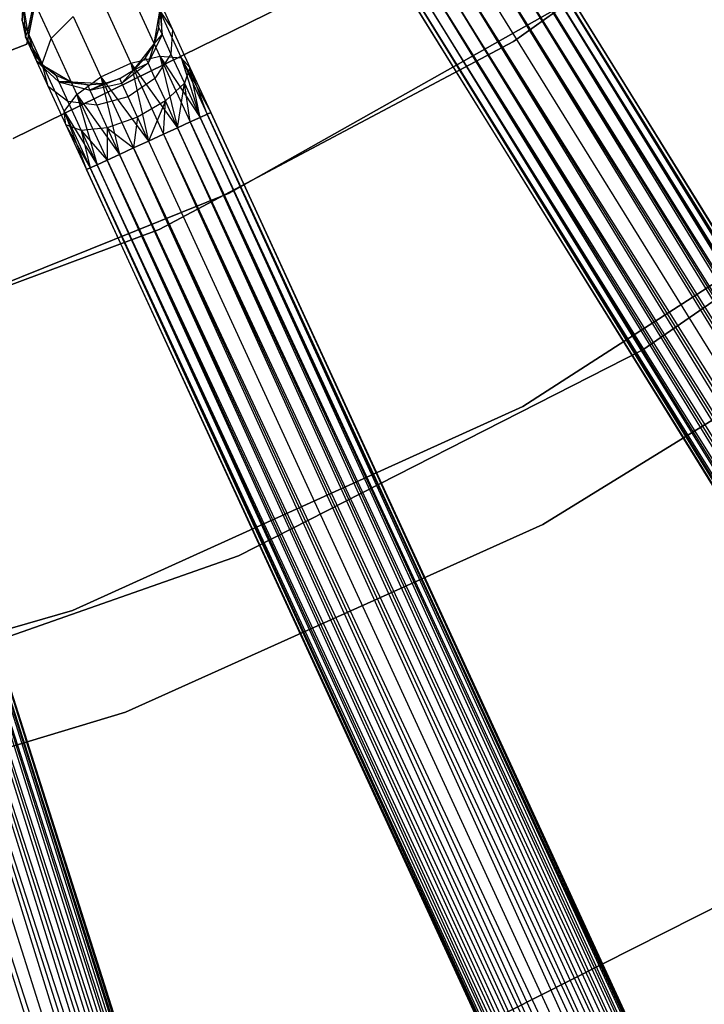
# Model space of a CAD drawing. Extents: x -102 to 101, y -101 to 102.
# Tile 141 of 256: x 16 to 25, y -52 to -38. Entities that reach past the tile are written whole.
import ezdxf

# ---------------------------------------------------------------- set-up
doc = ezdxf.new("R2010")
doc.units = 0
doc.header["$LTSCALE"] = 25.4
doc.layers.get('0').update_dxf_attribs({"linetype": 'CONTINUOUS'})

# ---------------------------------------------------------------- blocks, each defined once
blk = doc.blocks.new('NL2500012268_STL')
at = {"color": 0}
for p, q in [((126.041, -37.86, 336), (130.781, -34.483, 336)), ((130.781, -34.483, 337), (126.041, -37.86, 337)), ((126.041, -37.86, 336), (130.781, -34.483, 336)), ((130.781, -34.483, 337), (126.041, -37.86, 337)), ((126.231, -36.292, 327.855), (145.91, -68.074, 327.855)), ((126.231, -36.292, 327.855), (145.91, -68.074, 327.855)), ((145.815, -68.133, 326.932), (126.231, -36.292, 327.145)), ((126.231, -36.292, 327.145), (145.959, -68.044, 327.379)), ((126.231, -36.292, 327.145), (145.959, -68.044, 327.379)), ((145.815, -68.133, 326.932), (126.231, -36.292, 327.145)), ((145.959, -68.044, 327.379), (126.28, -36.262, 327.621)), ((126.28, -36.262, 327.379), (145.959, -68.044, 327.379)), ((145.959, -68.044, 327.379), (126.28, -36.262, 327.621)), ((126.28, -36.262, 327.621), (145.91, -68.074, 327.855)), ((126.28, -36.262, 327.621), (145.91, -68.074, 327.855)), ((126.28, -36.262, 327.379), (145.959, -68.044, 327.379)), ((126, -36.435, 328.249), (145.679, -68.217, 328.249)), ((126, -36.435, 328.249), (145.679, -68.217, 328.249)), ((145.51, -68.322, 326.615), (126, -36.435, 326.751)), ((126, -36.435, 326.751), (145.815, -68.133, 326.932)), ((126, -36.435, 326.751), (145.815, -68.133, 326.932)), ((145.51, -68.322, 326.615), (126, -36.435, 326.751)), ((145.91, -68.074, 327.855), (126.136, -36.351, 328.068)), ((126.136, -36.351, 328.068), (145.679, -68.217, 328.249)), ((126.136, -36.351, 328.068), (145.679, -68.217, 328.249)), ((145.91, -68.074, 327.855), (126.136, -36.351, 328.068)), ((126.136, -36.351, 326.932), (145.815, -68.133, 326.932)), ((126.136, -36.351, 326.932), (145.815, -68.133, 326.932)), ((145.679, -68.217, 328.249), (125.831, -36.54, 328.385)), ((125.831, -36.54, 328.385), (145.318, -68.44, 328.471)), ((125.831, -36.54, 328.385), (145.318, -68.44, 328.471)), ((145.679, -68.217, 328.249), (125.831, -36.54, 328.385)), ((125.831, -36.54, 326.615), (145.51, -68.322, 326.615)), ((125.831, -36.54, 326.615), (145.51, -68.322, 326.615)), ((125.64, -36.658, 328.471), (145.318, -68.44, 328.471)), ((125.64, -36.658, 328.471), (145.318, -68.44, 328.471)), ((125.64, -36.658, 326.529), (145.115, -68.566, 326.5)), ((125.64, -36.658, 326.529), (145.115, -68.566, 326.5)), ((125.64, -36.658, 326.529), (145.51, -68.322, 326.615)), ((125.64, -36.658, 326.529), (145.51, -68.322, 326.615)), ((123.869, -36.77, 336), (118.78, -39.271, 336)), ((118.78, -39.271, 328.5), (123.869, -36.77, 328.5)), ((118.78, -39.271, 328.5), (123.869, -36.77, 328.5)), ((123.869, -36.77, 336), (118.78, -39.271, 336)), ((125.436, -36.784, 328.5), (145.115, -68.566, 328.5)), ((125.436, -36.784, 328.5), (145.115, -68.566, 328.5)), ((125.436, -36.784, 326.5), (145.115, -68.566, 326.5)), ((125.436, -36.784, 326.5), (145.115, -68.566, 326.5)), ((125.233, -36.91, 326.529), (145.115, -68.566, 326.5)), ((144.72, -68.811, 326.615), (125.233, -36.91, 326.529)), ((144.72, -68.811, 326.615), (125.233, -36.91, 326.529)), ((125.233, -36.91, 328.471), (144.911, -68.692, 328.471)), ((125.233, -36.91, 328.471), (144.911, -68.692, 328.471)), ((125.233, -36.91, 326.529), (145.115, -68.566, 326.5)), ((144.415, -68.999, 326.932), (124.873, -37.133, 326.751)), ((124.873, -37.133, 326.751), (144.72, -68.811, 326.615)), ((124.873, -37.133, 326.751), (144.72, -68.811, 326.615)), ((144.415, -68.999, 326.932), (124.873, -37.133, 326.751)), ((124.873, -37.133, 328.249), (144.551, -68.915, 328.249)), ((124.873, -37.133, 328.249), (144.551, -68.915, 328.249)), ((125.041, -37.029, 326.615), (144.72, -68.811, 326.615)), ((125.041, -37.029, 326.615), (144.72, -68.811, 326.615)), ((144.911, -68.692, 328.471), (125.041, -37.029, 328.385)), ((125.041, -37.029, 328.385), (144.551, -68.915, 328.249)), ((125.041, -37.029, 328.385), (144.551, -68.915, 328.249)), ((144.911, -68.692, 328.471), (125.041, -37.029, 328.385)), ((119.08, -37.276, 328.448), (118.985, -37.721, 328.599)), ((119.08, -37.276, 328.448), (118.985, -37.721, 328.599)), ((119.08, -37.276, 328.448), (119.329, -37.818, 327.557)), ((119.08, -37.276, 328.448), (119.329, -37.818, 327.557)), ((120.083, -37.298, 327.399), (120.486, -38.173, 326.755)), ((120.083, -37.298, 327.399), (120.486, -38.173, 326.755)), ((120.534, -37.263, 327.557), (120.907, -38.073, 326.961)), ((120.534, -37.263, 327.557), (120.907, -38.073, 326.961)), ((121.914, -40.063, 336), (126.978, -37.205, 336)), ((126.978, -37.205, 328.5), (121.914, -40.063, 328.5)), ((121.914, -40.063, 336), (126.978, -37.205, 336)), ((126.978, -37.205, 328.5), (121.914, -40.063, 328.5)), ((124.592, -37.307, 327.379), (144.271, -69.089, 327.379)), ((124.592, -37.307, 327.621), (144.271, -69.089, 327.379)), ((144.32, -69.058, 327.855), (124.592, -37.307, 327.621)), ((124.592, -37.307, 327.621), (144.271, -69.089, 327.379)), ((124.592, -37.307, 327.379), (144.271, -69.089, 327.379)), ((144.32, -69.058, 327.855), (124.592, -37.307, 327.621)), ((144.271, -69.089, 327.379), (124.641, -37.276, 327.145)), ((124.641, -37.276, 327.145), (144.415, -68.999, 326.932)), ((124.641, -37.276, 327.145), (144.415, -68.999, 326.932)), ((144.271, -69.089, 327.379), (124.641, -37.276, 327.145)), ((124.641, -37.276, 327.855), (144.32, -69.058, 327.855)), ((124.641, -37.276, 327.855), (144.32, -69.058, 327.855)), ((124.737, -37.218, 326.932), (144.415, -68.999, 326.932)), ((124.737, -37.218, 326.932), (144.415, -68.999, 326.932)), ((144.551, -68.915, 328.249), (124.737, -37.218, 328.068)), ((124.737, -37.218, 328.068), (144.32, -69.058, 327.855)), ((124.737, -37.218, 328.068), (144.32, -69.058, 327.855)), ((144.551, -68.915, 328.249), (124.737, -37.218, 328.068)), ((118.923, -37.317, 329.5), (118.91, -37.558, 329.5)), ((118.91, -37.558, 329.5), (118.923, -37.317, 335)), ((118.91, -37.558, 329.5), (118.923, -37.317, 335)), ((118.923, -37.317, 329.5), (118.91, -37.558, 329.5)), ((118.923, -37.317, 335), (118.956, -37.795, 335)), ((118.923, -37.317, 335), (118.956, -37.795, 335)), ((118.923, -37.317, 329.5), (118.985, -37.721, 328.599)), ((118.923, -37.317, 329.5), (118.985, -37.721, 328.599)), ((119.072, -37.413, 335), (118.978, -37.898, 335)), ((118.978, -37.898, 333), (119.072, -37.413, 333)), ((118.978, -37.898, 333), (119.072, -37.413, 333)), ((119.072, -37.413, 335), (118.978, -37.898, 335)), ((120.823, -37.892, 335), (120.906, -37.421, 335)), ((120.823, -37.892, 335), (120.906, -37.421, 335)), ((120.893, -37.661, 329.5), (120.906, -37.421, 335)), ((120.893, -37.661, 329.5), (120.906, -37.421, 329.5)), ((120.893, -37.661, 329.5), (120.906, -37.421, 335)), ((120.893, -37.661, 329.5), (120.906, -37.421, 329.5)), ((120.898, -37.403, 327.835), (121.217, -38.097, 327.325)), ((120.898, -37.403, 327.835), (121.217, -38.097, 327.325)), ((120.898, -37.403, 327.835), (121.09, -37.684, 328.171)), ((120.898, -37.403, 327.835), (121.09, -37.684, 328.171)), ((120.906, -37.421, 329.5), (120.939, -37.76, 328.952)), ((120.906, -37.421, 329.5), (120.939, -37.76, 328.952)), ((120.939, -37.76, 328.952), (120.92, -37.314, 328.781)), ((120.92, -37.314, 328.781), (121.09, -37.684, 328.171)), ((120.92, -37.314, 328.781), (121.09, -37.684, 328.171)), ((120.939, -37.76, 328.952), (120.92, -37.314, 328.781)), ((118.91, -37.558, 329.5), (118.956, -37.795, 335)), ((118.91, -37.558, 329.5), (118.956, -37.795, 329.5)), ((118.91, -37.558, 329.5), (118.956, -37.795, 335)), ((118.91, -37.558, 329.5), (118.956, -37.795, 329.5)), ((118.91, -37.558, 329.5), (118.985, -37.721, 328.599)), ((118.91, -37.558, 329.5), (118.985, -37.721, 328.599)), ((119.329, -37.818, 327.557), (119.649, -37.498, 327.399)), ((119.329, -37.818, 327.557), (119.649, -37.498, 327.399)), ((119.649, -37.498, 327.399), (120.051, -38.373, 326.755)), ((119.649, -37.498, 327.399), (120.051, -38.373, 326.755)), ((118.956, -37.795, 329.5), (118.985, -37.721, 328.599)), ((118.956, -37.795, 329.5), (118.985, -37.721, 328.599)), ((118.985, -37.721, 328.599), (119.116, -38.144, 328.781)), ((118.985, -37.721, 328.599), (119.116, -38.144, 328.781)), ((118.985, -37.721, 328.599), (119.199, -38.184, 327.835)), ((118.985, -37.721, 328.599), (119.199, -38.184, 327.835)), ((120.823, -37.892, 329.5), (120.893, -37.661, 329.5)), ((120.893, -37.661, 329.5), (120.823, -37.892, 335)), ((120.893, -37.661, 329.5), (120.823, -37.892, 335)), ((120.823, -37.892, 329.5), (120.893, -37.661, 329.5)), ((120.893, -37.661, 329.5), (120.939, -37.76, 328.952)), ((120.893, -37.661, 329.5), (120.939, -37.76, 328.952)), ((121.09, -37.684, 328.171), (121.068, -38.042, 328.487)), ((121.09, -37.684, 328.171), (121.068, -38.042, 328.487)), ((121.09, -37.684, 328.171), (121.345, -38.238, 327.764)), ((121.09, -37.684, 328.171), (121.345, -38.238, 327.764)), ((118.956, -37.795, 335), (119.207, -38.202, 335)), ((118.956, -37.795, 329.5), (118.956, -37.795, 335)), ((118.956, -37.795, 329.5), (118.956, -37.795, 335)), ((118.956, -37.795, 329.5), (119.116, -38.144, 328.781)), ((119.057, -38.014, 329.5), (118.956, -37.795, 335)), ((119.057, -38.014, 329.5), (118.956, -37.795, 335)), ((118.956, -37.795, 335), (119.207, -38.202, 335)), ((118.956, -37.795, 329.5), (119.116, -38.144, 328.781)), ((119.199, -38.184, 327.835), (119.329, -37.818, 327.557)), ((119.199, -38.184, 327.835), (119.329, -37.818, 327.557)), ((119.329, -37.818, 327.557), (119.702, -38.628, 326.961)), ((119.329, -37.818, 327.557), (119.702, -38.628, 326.961)), ((120.939, -37.76, 328.952), (120.736, -38.176, 329.073)), ((120.939, -37.76, 328.952), (120.736, -38.176, 329.073)), ((120.823, -37.892, 329.5), (120.939, -37.76, 328.952)), ((120.823, -37.892, 329.5), (120.939, -37.76, 328.952)), ((120.899, -40.59, 336), (126.041, -37.86, 336)), ((126.041, -37.86, 337), (120.899, -40.59, 337)), ((120.899, -40.59, 336), (126.041, -37.86, 336)), ((126.041, -37.86, 337), (120.899, -40.59, 337)), ((120.939, -37.76, 328.952), (121.068, -38.042, 328.487)), ((120.939, -37.76, 328.952), (121.068, -38.042, 328.487)), ((126.041, -37.86, 336), (126.041, -37.86, 337)), ((126.041, -37.86, 336), (126.041, -37.86, 337)), ((118.978, -37.898, 335), (116.052, -39.029, 335)), ((116.052, -39.029, 333), (118.978, -37.898, 333)), ((116.052, -39.029, 333), (118.978, -37.898, 333)), ((118.978, -37.898, 335), (116.052, -39.029, 335)), ((118.978, -37.898, 335), (118.978, -37.898, 333)), ((118.978, -37.898, 335), (118.978, -37.898, 333)), ((119.057, -38.014, 329.5), (119.116, -38.144, 328.781)), ((119.057, -38.014, 329.5), (119.207, -38.202, 335)), ((119.057, -38.014, 329.5), (119.207, -38.202, 329.5)), ((119.057, -38.014, 329.5), (119.207, -38.202, 335)), ((119.057, -38.014, 329.5), (119.207, -38.202, 329.5)), ((119.057, -38.014, 329.5), (119.116, -38.144, 328.781)), ((120.531, -38.271, 335), (120.823, -37.892, 335)), ((120.531, -38.271, 335), (120.823, -37.892, 335)), ((120.7, -38.099, 329.5), (120.823, -37.892, 335)), ((120.7, -38.099, 329.5), (120.823, -37.892, 329.5)), ((120.7, -38.099, 329.5), (120.823, -37.892, 335)), ((120.7, -38.099, 329.5), (120.823, -37.892, 329.5)), ((120.823, -37.892, 329.5), (120.736, -38.176, 329.073)), ((120.823, -37.892, 329.5), (120.736, -38.176, 329.073)), ((120.823, -37.892, 329.5), (120.823, -37.892, 335)), ((120.823, -37.892, 329.5), (120.823, -37.892, 335)), ((119.398, -38.349, 329.5), (119.116, -38.144, 328.781)), ((119.116, -38.144, 328.781), (119.443, -38.448, 328.952)), ((119.398, -38.349, 329.5), (119.116, -38.144, 328.781)), ((119.207, -38.202, 329.5), (119.116, -38.144, 328.781)), ((119.207, -38.202, 329.5), (119.116, -38.144, 328.781)), ((119.116, -38.144, 328.781), (119.443, -38.448, 328.952)), ((119.116, -38.144, 328.781), (119.287, -38.514, 328.171)), ((119.116, -38.144, 328.781), (119.287, -38.514, 328.171)), ((120.486, -38.173, 326.755), (120.907, -38.073, 326.961)), ((120.486, -38.173, 326.755), (120.907, -38.073, 326.961)), ((120.531, -38.271, 329.5), (120.7, -38.099, 329.5)), ((120.7, -38.099, 329.5), (120.531, -38.271, 335)), ((120.7, -38.099, 329.5), (120.531, -38.271, 335)), ((120.531, -38.271, 329.5), (120.7, -38.099, 329.5)), ((120.7, -38.099, 329.5), (120.736, -38.176, 329.073)), ((120.7, -38.099, 329.5), (120.736, -38.176, 329.073)), ((121.068, -38.042, 328.487), (120.837, -38.396, 328.712)), ((121.068, -38.042, 328.487), (120.837, -38.396, 328.712)), ((120.907, -38.073, 326.961), (121.166, -39.112, 326.615)), ((120.907, -38.073, 326.961), (121.166, -39.112, 326.615)), ((120.907, -38.073, 326.961), (121.346, -39.029, 326.751)), ((120.907, -38.073, 326.961), (121.346, -39.029, 326.751)), ((120.907, -38.073, 326.961), (121.492, -38.962, 326.932)), ((120.907, -38.073, 326.961), (121.492, -38.962, 326.932)), ((120.907, -38.073, 326.961), (121.217, -38.097, 327.325)), ((120.907, -38.073, 326.961), (121.217, -38.097, 327.325)), ((121.068, -38.042, 328.487), (121.263, -38.464, 328.177)), ((121.068, -38.042, 328.487), (121.263, -38.464, 328.177)), ((121.217, -38.097, 327.325), (121.492, -38.962, 326.932)), ((121.217, -38.097, 327.325), (121.492, -38.962, 326.932)), ((121.217, -38.097, 327.325), (121.593, -38.915, 327.145)), ((121.217, -38.097, 327.325), (121.593, -38.915, 327.145)), ((121.217, -38.097, 327.325), (121.646, -38.891, 327.379)), ((121.217, -38.097, 327.325), (121.646, -38.891, 327.379)), ((121.217, -38.097, 327.325), (121.345, -38.238, 327.764)), ((121.217, -38.097, 327.325), (121.345, -38.238, 327.764)), ((119.287, -38.514, 328.171), (119.199, -38.184, 327.835)), ((119.199, -38.184, 327.835), (119.518, -38.878, 327.325)), ((119.199, -38.184, 327.835), (119.518, -38.878, 327.325)), ((119.287, -38.514, 328.171), (119.199, -38.184, 327.835)), ((119.207, -38.202, 335), (119.619, -38.446, 335)), ((119.207, -38.202, 329.5), (119.207, -38.202, 335)), ((119.207, -38.202, 329.5), (119.207, -38.202, 335)), ((119.207, -38.202, 329.5), (119.398, -38.349, 329.5)), ((119.398, -38.349, 329.5), (119.207, -38.202, 335)), ((119.398, -38.349, 329.5), (119.207, -38.202, 335)), ((119.207, -38.202, 335), (119.619, -38.446, 335)), ((119.207, -38.202, 329.5), (119.398, -38.349, 329.5)), ((120.051, -38.373, 326.755), (120.486, -38.173, 326.755)), ((120.051, -38.373, 326.755), (120.486, -38.173, 326.755)), ((120.326, -38.398, 335), (120.531, -38.271, 335)), ((120.326, -38.398, 329.5), (120.531, -38.271, 329.5)), ((120.326, -38.398, 335), (120.531, -38.271, 335)), ((120.326, -38.398, 329.5), (120.531, -38.271, 329.5)), ((120.736, -38.176, 329.073), (120.358, -38.467, 329.117)), ((120.736, -38.176, 329.073), (120.358, -38.467, 329.117)), ((120.531, -38.271, 329.5), (120.358, -38.467, 329.117)), ((120.531, -38.271, 329.5), (120.358, -38.467, 329.117)), ((120.486, -38.173, 326.755), (120.744, -39.306, 326.5)), ((120.486, -38.173, 326.755), (120.744, -39.306, 326.5)), ((120.486, -38.173, 326.755), (120.961, -39.206, 326.529)), ((120.486, -38.173, 326.755), (120.961, -39.206, 326.529)), ((120.486, -38.173, 326.755), (121.166, -39.112, 326.615)), ((120.486, -38.173, 326.755), (121.166, -39.112, 326.615)), ((120.531, -38.271, 329.5), (120.736, -38.176, 329.073)), ((120.531, -38.271, 329.5), (120.736, -38.176, 329.073)), ((120.531, -38.271, 329.5), (120.531, -38.271, 335)), ((120.531, -38.271, 329.5), (120.531, -38.271, 335)), ((120.736, -38.176, 329.073), (120.837, -38.396, 328.712)), ((120.736, -38.176, 329.073), (120.837, -38.396, 328.712)), ((121.345, -38.238, 327.764), (121.263, -38.464, 328.177)), ((121.345, -38.238, 327.764), (121.263, -38.464, 328.177)), ((121.345, -38.238, 327.764), (121.646, -38.891, 327.379)), ((121.345, -38.238, 327.764), (121.646, -38.891, 327.621)), ((121.345, -38.238, 327.764), (121.646, -38.891, 327.379)), ((121.492, -38.962, 328.068), (121.345, -38.238, 327.764)), ((121.492, -38.962, 328.068), (121.345, -38.238, 327.764)), ((121.593, -38.915, 327.855), (121.345, -38.238, 327.764)), ((121.593, -38.915, 327.855), (121.345, -38.238, 327.764)), ((121.345, -38.238, 327.764), (121.646, -38.891, 327.621)), ((119.398, -38.349, 329.5), (119.619, -38.446, 335)), ((119.398, -38.349, 329.5), (119.619, -38.446, 329.5)), ((119.398, -38.349, 329.5), (119.619, -38.446, 335)), ((119.398, -38.349, 329.5), (119.619, -38.446, 329.5)), ((119.398, -38.349, 329.5), (119.443, -38.448, 328.952)), ((119.398, -38.349, 329.5), (119.443, -38.448, 328.952)), ((119.619, -38.446, 329.5), (119.443, -38.448, 328.952)), ((119.619, -38.446, 329.5), (119.443, -38.448, 328.952)), ((119.856, -38.488, 329.5), (119.443, -38.448, 328.952)), ((119.443, -38.448, 328.952), (119.891, -38.565, 329.073)), ((119.856, -38.488, 329.5), (119.443, -38.448, 328.952)), ((119.443, -38.448, 328.952), (119.891, -38.565, 329.073)), ((119.443, -38.448, 328.952), (119.573, -38.73, 328.487)), ((119.443, -38.448, 328.952), (119.573, -38.73, 328.487)), ((119.619, -38.446, 335), (120.097, -38.471, 335)), ((119.619, -38.446, 329.5), (119.619, -38.446, 335)), ((119.619, -38.446, 329.5), (119.619, -38.446, 335)), ((119.619, -38.446, 329.5), (119.856, -38.488, 329.5)), ((119.856, -38.488, 329.5), (119.619, -38.446, 335)), ((119.856, -38.488, 329.5), (119.619, -38.446, 335)), ((119.619, -38.446, 335), (120.097, -38.471, 335)), ((119.619, -38.446, 329.5), (119.856, -38.488, 329.5)), ((119.702, -38.628, 326.961), (120.051, -38.373, 326.755)), ((119.702, -38.628, 326.961), (120.051, -38.373, 326.755)), ((120.326, -38.398, 329.5), (119.891, -38.565, 329.073)), ((120.326, -38.398, 329.5), (119.891, -38.565, 329.073)), ((120.051, -38.373, 326.755), (120.322, -39.5, 326.615)), ((120.051, -38.373, 326.755), (120.322, -39.5, 326.615)), ((120.051, -38.373, 326.755), (120.527, -39.406, 326.529)), ((120.051, -38.373, 326.755), (120.527, -39.406, 326.529)), ((120.051, -38.373, 326.755), (120.744, -39.306, 326.5)), ((120.051, -38.373, 326.755), (120.744, -39.306, 326.5)), ((120.097, -38.471, 335), (120.326, -38.398, 335)), ((120.097, -38.471, 329.5), (120.326, -38.398, 329.5)), ((120.097, -38.471, 335), (120.326, -38.398, 335)), ((120.097, -38.471, 329.5), (120.326, -38.398, 329.5)), ((120.326, -38.398, 329.5), (120.326, -38.398, 335)), ((120.326, -38.398, 329.5), (120.326, -38.398, 335)), ((120.358, -38.467, 329.117), (120.326, -38.398, 329.5)), ((120.358, -38.467, 329.117), (120.326, -38.398, 329.5)), ((120.837, -38.396, 328.712), (120.448, -38.664, 328.793)), ((120.837, -38.396, 328.712), (120.448, -38.664, 328.793)), ((120.837, -38.396, 328.712), (120.988, -38.724, 328.47)), ((120.837, -38.396, 328.712), (120.988, -38.724, 328.47)), ((119.573, -38.73, 328.487), (119.287, -38.514, 328.171)), ((119.287, -38.514, 328.171), (119.542, -39.068, 327.764)), ((119.287, -38.514, 328.171), (119.542, -39.068, 327.764)), ((119.573, -38.73, 328.487), (119.287, -38.514, 328.171)), ((119.856, -38.488, 329.5), (120.097, -38.471, 335)), ((119.856, -38.488, 329.5), (120.097, -38.471, 335)), ((119.856, -38.488, 329.5), (120.097, -38.471, 329.5)), ((119.856, -38.488, 329.5), (120.097, -38.471, 329.5)), ((119.856, -38.488, 329.5), (119.891, -38.565, 329.073)), ((119.856, -38.488, 329.5), (119.891, -38.565, 329.073)), ((119.891, -38.565, 329.073), (120.358, -38.467, 329.117)), ((119.891, -38.565, 329.073), (120.358, -38.467, 329.117)), ((120.097, -38.471, 329.5), (119.891, -38.565, 329.073)), ((120.097, -38.471, 329.5), (119.891, -38.565, 329.073)), ((119.891, -38.565, 329.073), (119.992, -38.784, 328.712)), ((119.891, -38.565, 329.073), (119.992, -38.784, 328.712)), ((120.097, -38.471, 329.5), (120.097, -38.471, 335)), ((120.097, -38.471, 329.5), (120.097, -38.471, 335)), ((120.448, -38.664, 328.793), (120.358, -38.467, 329.117)), ((120.448, -38.664, 328.793), (120.358, -38.467, 329.117)), ((120.988, -38.724, 328.47), (121.263, -38.464, 328.177)), ((120.988, -38.724, 328.47), (121.263, -38.464, 328.177)), ((121.166, -39.112, 328.385), (121.263, -38.464, 328.177)), ((121.166, -39.112, 328.385), (121.263, -38.464, 328.177)), ((121.263, -38.464, 328.177), (121.492, -38.962, 328.068)), ((121.346, -39.029, 328.249), (121.263, -38.464, 328.177)), ((121.346, -39.029, 328.249), (121.263, -38.464, 328.177)), ((121.263, -38.464, 328.177), (121.492, -38.962, 328.068)), ((133.335, -38.59, 26.5), (127.918, -42.336, 26.5)), ((127.918, -42.336, 20), (133.335, -38.59, 20)), ((127.918, -42.336, 20), (133.335, -38.59, 20)), ((133.335, -38.59, 26.5), (127.918, -42.336, 26.5)), ((119.518, -38.878, 327.325), (119.702, -38.628, 326.961)), ((119.518, -38.878, 327.325), (119.702, -38.628, 326.961)), ((119.992, -38.784, 328.712), (119.573, -38.73, 328.487)), ((119.573, -38.73, 328.487), (119.767, -39.152, 328.177)), ((119.573, -38.73, 328.487), (119.767, -39.152, 328.177)), ((119.992, -38.784, 328.712), (119.573, -38.73, 328.487)), ((119.702, -38.628, 326.961), (119.996, -39.65, 326.932)), ((119.702, -38.628, 326.961), (119.996, -39.65, 326.932)), ((119.702, -38.628, 326.961), (120.142, -39.583, 326.751)), ((119.702, -38.628, 326.961), (120.142, -39.583, 326.751)), ((119.702, -38.628, 326.961), (120.322, -39.5, 326.615)), ((119.702, -38.628, 326.961), (120.322, -39.5, 326.615)), ((120.448, -38.664, 328.793), (119.992, -38.784, 328.712)), ((120.448, -38.664, 328.793), (119.992, -38.784, 328.712)), ((120.584, -38.958, 328.576), (120.448, -38.664, 328.793)), ((120.584, -38.958, 328.576), (120.448, -38.664, 328.793)), ((120.988, -38.724, 328.47), (120.584, -38.958, 328.576)), ((120.988, -38.724, 328.47), (120.584, -38.958, 328.576)), ((120.988, -38.724, 328.47), (120.744, -39.306, 328.5)), ((120.988, -38.724, 328.47), (120.744, -39.306, 328.5)), ((120.961, -39.206, 328.471), (120.988, -38.724, 328.47)), ((120.961, -39.206, 328.471), (120.988, -38.724, 328.47)), ((121.166, -39.112, 328.385), (120.988, -38.724, 328.47)), ((121.166, -39.112, 328.385), (120.988, -38.724, 328.47)), ((119.542, -39.068, 327.764), (119.518, -38.878, 327.325)), ((119.518, -38.878, 327.325), (119.842, -39.721, 327.379)), ((119.518, -38.878, 327.325), (119.842, -39.721, 327.379)), ((119.518, -38.878, 327.325), (119.895, -39.697, 327.145)), ((119.518, -38.878, 327.325), (119.895, -39.697, 327.145)), ((119.518, -38.878, 327.325), (119.996, -39.65, 326.932)), ((119.518, -38.878, 327.325), (119.996, -39.65, 326.932)), ((119.542, -39.068, 327.764), (119.518, -38.878, 327.325)), ((119.992, -38.784, 328.712), (120.144, -39.113, 328.47)), ((119.992, -38.784, 328.712), (120.144, -39.113, 328.47)), ((120.584, -38.958, 328.576), (120.144, -39.113, 328.47)), ((120.584, -38.958, 328.576), (120.144, -39.113, 328.47)), ((120.584, -38.958, 328.576), (120.527, -39.406, 328.471)), ((120.584, -38.958, 328.576), (120.527, -39.406, 328.471)), ((120.744, -39.306, 328.5), (120.584, -38.958, 328.576)), ((120.744, -39.306, 328.5), (120.584, -38.958, 328.576)), ((121.492, -38.962, 326.932), (121.346, -39.029, 326.751)), ((121.346, -39.029, 328.249), (121.492, -38.962, 328.068)), ((121.346, -39.029, 328.249), (121.492, -38.962, 328.068)), ((121.492, -38.962, 326.932), (121.346, -39.029, 326.751)), ((121.593, -38.915, 327.145), (121.492, -38.962, 326.932)), ((121.492, -38.962, 328.068), (121.593, -38.915, 327.855)), ((121.492, -38.962, 328.068), (121.593, -38.915, 327.855)), ((121.593, -38.915, 327.145), (121.492, -38.962, 326.932)), ((137.217, -72.875, 327.855), (121.492, -38.962, 328.068)), ((121.492, -38.962, 328.068), (136.97, -72.988, 328.249)), ((121.492, -38.962, 328.068), (136.97, -72.988, 328.249)), ((137.217, -72.875, 327.855), (121.492, -38.962, 328.068)), ((121.492, -38.962, 326.932), (137.115, -72.921, 326.932)), ((121.492, -38.962, 326.932), (137.115, -72.921, 326.932)), ((121.646, -38.891, 327.379), (121.593, -38.915, 327.145)), ((121.593, -38.915, 327.855), (121.646, -38.891, 327.621)), ((121.593, -38.915, 327.855), (121.646, -38.891, 327.621)), ((121.646, -38.891, 327.379), (121.593, -38.915, 327.145)), ((121.593, -38.915, 327.855), (137.217, -72.875, 327.855)), ((121.593, -38.915, 327.855), (137.217, -72.875, 327.855)), ((137.115, -72.921, 326.932), (121.593, -38.915, 327.145)), ((121.593, -38.915, 327.145), (137.27, -72.851, 327.379)), ((121.593, -38.915, 327.145), (137.27, -72.851, 327.379)), ((137.115, -72.921, 326.932), (121.593, -38.915, 327.145)), ((137.27, -72.851, 327.379), (121.646, -38.891, 327.621)), ((121.646, -38.891, 327.379), (137.27, -72.851, 327.379)), ((137.27, -72.851, 327.379), (121.646, -38.891, 327.621)), ((121.646, -38.891, 327.621), (137.217, -72.875, 327.855)), ((121.646, -38.891, 327.621), (137.217, -72.875, 327.855)), ((121.646, -38.891, 327.379), (137.27, -72.851, 327.379)), ((119.767, -39.152, 328.177), (119.542, -39.068, 327.764)), ((119.542, -39.068, 327.764), (119.895, -39.697, 327.855)), ((119.542, -39.068, 327.764), (119.895, -39.697, 327.855)), ((119.542, -39.068, 327.764), (119.842, -39.721, 327.621)), ((119.542, -39.068, 327.764), (119.842, -39.721, 327.379)), ((119.542, -39.068, 327.764), (119.842, -39.721, 327.621)), ((119.542, -39.068, 327.764), (119.842, -39.721, 327.379)), ((119.767, -39.152, 328.177), (119.542, -39.068, 327.764)), ((120.144, -39.113, 328.47), (119.767, -39.152, 328.177)), ((120.144, -39.113, 328.47), (119.767, -39.152, 328.177)), ((119.767, -39.152, 328.177), (120.142, -39.583, 328.249)), ((119.767, -39.152, 328.177), (120.142, -39.583, 328.249)), ((119.767, -39.152, 328.177), (119.996, -39.65, 328.068)), ((119.767, -39.152, 328.177), (119.996, -39.65, 328.068)), ((119.767, -39.152, 328.177), (119.895, -39.697, 327.855)), ((119.767, -39.152, 328.177), (119.895, -39.697, 327.855)), ((120.144, -39.113, 328.47), (120.142, -39.583, 328.249)), ((120.144, -39.113, 328.47), (120.142, -39.583, 328.249)), ((120.144, -39.113, 328.47), (120.527, -39.406, 328.471)), ((120.144, -39.113, 328.47), (120.527, -39.406, 328.471)), ((120.144, -39.113, 328.47), (120.322, -39.5, 328.385)), ((120.144, -39.113, 328.47), (120.322, -39.5, 328.385)), ((121.166, -39.112, 326.615), (120.961, -39.206, 326.529)), ((120.961, -39.206, 328.471), (121.166, -39.112, 328.385)), ((120.961, -39.206, 328.471), (121.166, -39.112, 328.385)), ((121.166, -39.112, 326.615), (120.961, -39.206, 326.529)), ((121.346, -39.029, 326.751), (121.166, -39.112, 326.615)), ((121.166, -39.112, 328.385), (121.346, -39.029, 328.249)), ((121.166, -39.112, 328.385), (121.346, -39.029, 328.249)), ((121.346, -39.029, 326.751), (121.166, -39.112, 326.615)), ((136.97, -72.988, 328.249), (121.166, -39.112, 328.385)), ((121.166, -39.112, 328.385), (136.585, -73.165, 328.471)), ((121.166, -39.112, 328.385), (136.585, -73.165, 328.471)), ((136.97, -72.988, 328.249), (121.166, -39.112, 328.385)), ((121.166, -39.112, 326.615), (136.79, -73.071, 326.615)), ((121.166, -39.112, 326.615), (136.79, -73.071, 326.615)), ((121.346, -39.029, 328.249), (136.97, -72.988, 328.249)), ((121.346, -39.029, 328.249), (136.97, -72.988, 328.249)), ((136.79, -73.071, 326.615), (121.346, -39.029, 326.751)), ((121.346, -39.029, 326.751), (137.115, -72.921, 326.932)), ((121.346, -39.029, 326.751), (137.115, -72.921, 326.932)), ((136.79, -73.071, 326.615), (121.346, -39.029, 326.751)), ((120.527, -39.406, 328.471), (120.744, -39.306, 328.5)), ((120.744, -39.306, 326.5), (120.527, -39.406, 326.529)), ((120.527, -39.406, 328.471), (120.744, -39.306, 328.5)), ((120.744, -39.306, 326.5), (120.527, -39.406, 326.529)), ((120.961, -39.206, 326.529), (120.744, -39.306, 326.5)), ((120.744, -39.306, 328.5), (120.961, -39.206, 328.471)), ((120.744, -39.306, 328.5), (120.961, -39.206, 328.471)), ((120.961, -39.206, 326.529), (120.744, -39.306, 326.5)), ((120.744, -39.306, 328.5), (136.368, -73.265, 328.5)), ((120.744, -39.306, 328.5), (136.368, -73.265, 328.5)), ((120.744, -39.306, 326.5), (136.368, -73.265, 326.5)), ((120.744, -39.306, 326.5), (136.368, -73.265, 326.5)), ((120.961, -39.206, 328.471), (136.585, -73.165, 328.471)), ((120.961, -39.206, 328.471), (136.585, -73.165, 328.471)), ((120.961, -39.206, 326.529), (136.368, -73.265, 326.5)), ((120.961, -39.206, 326.529), (136.368, -73.265, 326.5)), ((120.961, -39.206, 326.529), (136.79, -73.071, 326.615)), ((120.961, -39.206, 326.529), (136.79, -73.071, 326.615)), ((126.175, -43.158, 19), (132.208, -39.272, 19)), ((132.208, -39.272, 20), (126.175, -43.158, 20)), ((132.208, -39.272, 20), (126.175, -43.158, 20)), ((126.175, -43.158, 19), (132.208, -39.272, 19)), ((120.322, -39.5, 328.385), (120.527, -39.406, 328.471)), ((120.527, -39.406, 326.529), (120.322, -39.5, 326.615)), ((120.527, -39.406, 326.529), (120.322, -39.5, 326.615)), ((120.322, -39.5, 328.385), (120.527, -39.406, 328.471)), ((120.527, -39.406, 326.529), (136.368, -73.265, 326.5)), ((135.946, -73.46, 326.615), (120.527, -39.406, 326.529)), ((135.946, -73.46, 326.615), (120.527, -39.406, 326.529)), ((120.527, -39.406, 328.471), (136.15, -73.365, 328.471)), ((120.527, -39.406, 328.471), (136.15, -73.365, 328.471)), ((120.527, -39.406, 326.529), (136.368, -73.265, 326.5)), ((119.996, -39.65, 328.068), (120.142, -39.583, 328.249)), ((120.142, -39.583, 326.751), (119.996, -39.65, 326.932)), ((120.142, -39.583, 326.751), (119.996, -39.65, 326.932)), ((119.996, -39.65, 328.068), (120.142, -39.583, 328.249)), ((120.142, -39.583, 328.249), (120.322, -39.5, 328.385)), ((120.322, -39.5, 326.615), (120.142, -39.583, 326.751)), ((120.322, -39.5, 326.615), (120.142, -39.583, 326.751)), ((120.142, -39.583, 328.249), (120.322, -39.5, 328.385)), ((135.62, -73.609, 326.932), (120.142, -39.583, 326.751)), ((120.142, -39.583, 326.751), (135.946, -73.46, 326.615)), ((120.142, -39.583, 326.751), (135.946, -73.46, 326.615)), ((135.62, -73.609, 326.932), (120.142, -39.583, 326.751)), ((120.142, -39.583, 328.249), (135.765, -73.543, 328.249)), ((120.142, -39.583, 328.249), (135.765, -73.543, 328.249)), ((120.322, -39.5, 326.615), (135.946, -73.46, 326.615)), ((120.322, -39.5, 326.615), (135.946, -73.46, 326.615)), ((136.15, -73.365, 328.471), (120.322, -39.5, 328.385)), ((120.322, -39.5, 328.385), (135.765, -73.543, 328.249)), ((120.322, -39.5, 328.385), (135.765, -73.543, 328.249)), ((136.15, -73.365, 328.471), (120.322, -39.5, 328.385)), ((119.842, -39.721, 327.621), (119.895, -39.697, 327.855)), ((119.895, -39.697, 327.145), (119.842, -39.721, 327.379)), ((119.895, -39.697, 327.145), (119.842, -39.721, 327.379)), ((119.842, -39.721, 327.621), (119.895, -39.697, 327.855)), ((119.842, -39.721, 327.379), (135.466, -73.68, 327.379)), ((119.842, -39.721, 327.621), (135.466, -73.68, 327.379)), ((135.518, -73.656, 327.855), (119.842, -39.721, 327.621)), ((119.842, -39.721, 327.621), (135.466, -73.68, 327.379)), ((119.842, -39.721, 327.379), (135.466, -73.68, 327.379)), ((135.518, -73.656, 327.855), (119.842, -39.721, 327.621)), ((119.895, -39.697, 327.855), (119.996, -39.65, 328.068)), ((119.996, -39.65, 326.932), (119.895, -39.697, 327.145)), ((119.996, -39.65, 326.932), (119.895, -39.697, 327.145)), ((119.895, -39.697, 327.855), (119.996, -39.65, 328.068)), ((135.466, -73.68, 327.379), (119.895, -39.697, 327.145)), ((119.895, -39.697, 327.145), (135.62, -73.609, 326.932)), ((119.895, -39.697, 327.145), (135.62, -73.609, 326.932)), ((135.466, -73.68, 327.379), (119.895, -39.697, 327.145)), ((119.895, -39.697, 327.855), (135.518, -73.656, 327.855)), ((119.895, -39.697, 327.855), (135.518, -73.656, 327.855)), ((119.996, -39.65, 326.932), (135.62, -73.609, 326.932)), ((119.996, -39.65, 326.932), (135.62, -73.609, 326.932)), ((135.765, -73.543, 328.249), (119.996, -39.65, 328.068)), ((119.996, -39.65, 328.068), (135.518, -73.656, 327.855)), ((119.996, -39.65, 328.068), (135.518, -73.656, 327.855)), ((135.765, -73.543, 328.249), (119.996, -39.65, 328.068)), ((116.521, -42.235, 336), (121.914, -40.063, 336)), ((121.914, -40.063, 328.5), (116.521, -42.235, 328.5)), ((116.521, -42.235, 336), (121.914, -40.063, 336)), ((121.914, -40.063, 328.5), (116.521, -42.235, 328.5)), ((121.914, -40.063, 336), (121.914, -40.063, 328.5)), ((121.914, -40.063, 336), (121.914, -40.063, 328.5)), ((115.446, -42.626, 336), (120.899, -40.59, 336)), ((120.899, -40.59, 337), (115.446, -42.626, 337)), ((115.446, -42.626, 336), (120.899, -40.59, 336)), ((120.899, -40.59, 337), (115.446, -42.626, 337)), ((120.899, -40.59, 336), (120.899, -40.59, 337)), ((120.899, -40.59, 336), (120.899, -40.59, 337)), ((128.001, -76.571, 327.855), (116.562, -40.983, 328.068)), ((116.562, -40.983, 328.068), (127.741, -76.653, 328.249)), ((116.562, -40.983, 328.068), (127.741, -76.653, 328.249)), ((128.001, -76.571, 327.855), (116.562, -40.983, 328.068)), ((116.562, -40.983, 326.932), (127.894, -76.605, 326.932)), ((116.562, -40.983, 326.932), (127.894, -76.605, 326.932)), ((116.668, -40.949, 327.855), (128.001, -76.571, 327.855)), ((116.668, -40.949, 327.855), (128.001, -76.571, 327.855)), ((127.894, -76.605, 326.932), (116.668, -40.949, 327.145)), ((116.668, -40.949, 327.145), (128.055, -76.553, 327.379)), ((116.668, -40.949, 327.145), (128.055, -76.553, 327.379)), ((127.894, -76.605, 326.932), (116.668, -40.949, 327.145)), ((128.055, -76.553, 327.379), (116.723, -40.931, 327.621)), ((116.723, -40.931, 327.379), (128.055, -76.553, 327.379)), ((128.055, -76.553, 327.379), (116.723, -40.931, 327.621)), ((116.723, -40.931, 327.621), (128.001, -76.571, 327.855)), ((116.723, -40.931, 327.621), (128.001, -76.571, 327.855)), ((116.723, -40.931, 327.379), (128.055, -76.553, 327.379)), ((116.005, -41.16, 328.471), (127.338, -76.782, 328.471)), ((116.005, -41.16, 328.471), (127.338, -76.782, 328.471)), ((116.005, -41.16, 326.529), (127.109, -76.854, 326.5)), ((116.005, -41.16, 326.529), (127.109, -76.854, 326.5)), ((116.005, -41.16, 326.529), (127.552, -76.713, 326.615)), ((116.005, -41.16, 326.529), (127.552, -76.713, 326.615)), ((127.741, -76.653, 328.249), (116.22, -41.091, 328.385)), ((116.22, -41.091, 328.385), (127.338, -76.782, 328.471)), ((116.22, -41.091, 328.385), (127.338, -76.782, 328.471)), ((127.741, -76.653, 328.249), (116.22, -41.091, 328.385)), ((116.22, -41.091, 326.615), (127.552, -76.713, 326.615)), ((116.22, -41.091, 326.615), (127.552, -76.713, 326.615)), ((116.409, -41.031, 328.249), (127.741, -76.653, 328.249)), ((116.409, -41.031, 328.249), (127.741, -76.653, 328.249)), ((127.552, -76.713, 326.615), (116.409, -41.031, 326.751)), ((116.409, -41.031, 326.751), (127.894, -76.605, 326.932)), ((116.409, -41.031, 326.751), (127.894, -76.605, 326.932)), ((127.552, -76.713, 326.615), (116.409, -41.031, 326.751)), ((115.549, -41.305, 326.529), (127.109, -76.854, 326.5)), ((115.549, -41.305, 328.471), (126.881, -76.927, 328.471)), ((115.549, -41.305, 328.471), (126.881, -76.927, 328.471)), ((115.549, -41.305, 326.529), (127.109, -76.854, 326.5)), ((115.777, -41.232, 328.5), (127.109, -76.854, 328.5)), ((115.777, -41.232, 328.5), (127.109, -76.854, 328.5)), ((115.777, -41.232, 326.5), (127.109, -76.854, 326.5)), ((115.777, -41.232, 326.5), (127.109, -76.854, 326.5)), ((126.468, -44.874, 26.5), (132.121, -41.381, 26.5)), ((132.121, -41.381, 20), (126.468, -44.874, 20)), ((126.468, -44.874, 26.5), (132.121, -41.381, 26.5)), ((132.121, -41.381, 20), (126.468, -44.874, 20)), ((127.918, -42.336, 26.5), (122.05, -45.327, 26.5)), ((122.05, -45.327, 20), (127.918, -42.336, 20)), ((122.05, -45.327, 20), (127.918, -42.336, 20)), ((127.918, -42.336, 26.5), (122.05, -45.327, 26.5)), ((127.918, -42.336, 20), (127.918, -42.336, 26.5)), ((127.918, -42.336, 20), (127.918, -42.336, 26.5)), ((119.642, -46.124, 19), (126.175, -43.158, 19)), ((126.175, -43.158, 20), (119.642, -46.124, 20)), ((126.175, -43.158, 20), (119.642, -46.124, 20)), ((119.642, -46.124, 19), (126.175, -43.158, 19)), ((126.175, -43.158, 20), (126.175, -43.158, 19)), ((126.175, -43.158, 20), (126.175, -43.158, 19)), ((120.408, -47.6, 26.5), (126.468, -44.874, 26.5)), ((126.468, -44.874, 20), (120.408, -47.6, 20)), ((120.408, -47.6, 26.5), (126.468, -44.874, 26.5)), ((126.468, -44.874, 20), (120.408, -47.6, 20)), ((126.468, -44.874, 26.5), (126.468, -44.874, 20)), ((126.468, -44.874, 26.5), (126.468, -44.874, 20)), ((122.05, -45.327, 26.5), (115.837, -47.509, 26.5)), ((115.837, -47.509, 20), (122.05, -45.327, 20)), ((115.837, -47.509, 20), (122.05, -45.327, 20)), ((122.05, -45.327, 26.5), (115.837, -47.509, 26.5)), ((122.05, -45.327, 20), (122.05, -45.327, 26.5)), ((122.05, -45.327, 20), (122.05, -45.327, 26.5)), ((112.746, -48.107, 19), (119.642, -46.124, 19)), ((119.642, -46.124, 20), (112.746, -48.107, 20)), ((119.642, -46.124, 20), (112.746, -48.107, 20)), ((112.746, -48.107, 19), (119.642, -46.124, 19)), ((119.642, -46.124, 20), (119.642, -46.124, 19)), ((119.642, -46.124, 20), (119.642, -46.124, 19)), ((114.044, -49.511, 26.5), (120.408, -47.6, 26.5)), ((120.408, -47.6, 20), (114.044, -49.511, 20)), ((114.044, -49.511, 26.5), (120.408, -47.6, 26.5)), ((120.408, -47.6, 20), (114.044, -49.511, 20)), ((120.408, -47.6, 26.5), (120.408, -47.6, 20)), ((120.408, -47.6, 26.5), (120.408, -47.6, 20)), ((124.898, -52.483, 21), (131.694, -49.049, 21)), ((131.694, -49.049, 23), (124.898, -52.483, 23)), ((131.694, -49.049, 23), (124.898, -52.483, 23)), ((124.898, -52.483, 21), (131.694, -49.049, 21))]:
    blk.add_line(p, q, dxfattribs=at)

msp = doc.modelspace()

# ---------------------------------------------------------------- block references
at = {"color": 0}
msp.add_blockref('NL2500012268_STL', (-103.369, -0.081, -1716.928), dxfattribs=at)

doc.saveas('drawing.dxf')
